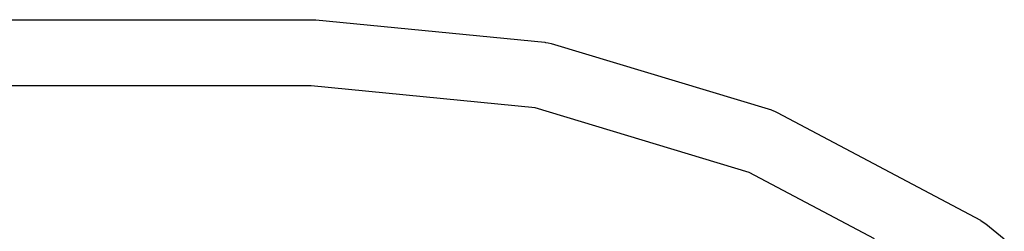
# Model space of a CAD drawing. Extents: x 4.93 to 6.76, y -5.59 to -2.93.
# Tile 16 of 29: x 6.2911 to 6.3496, y -4.1913 to -4.1787. Entities that reach past the tile are written whole.
import ezdxf

# ---------------------------------------------------------------- set-up
doc = ezdxf.new("R2010")
doc.units = 0
doc.header["$MEASUREMENT"] = 0
doc.layers.add('BLACK', color=7, linetype='CONTINUOUS')

msp = doc.modelspace()

# ---------------------------------------------------------------- linework, layer by layer
at = {"layer": 'BLACK', "linetype": 'CONTINUOUS'}
for p, q in [((6.19403, -4.17874), (6.3086, -4.17874)), ((6.3086, -4.17874), (6.3087, -4.17875)), ((6.3087, -4.17875), (6.3087, -4.17875)), ((6.3087, -4.17875), (6.32231, -4.18008)), ((6.32231, -4.18008), (6.32231, -4.18008)), ((6.32231, -4.18008), (6.32231, -4.18008)), ((6.32231, -4.18008), (6.32234, -4.18009)), ((6.32234, -4.18009), (6.32251, -4.18012)), ((6.32251, -4.18012), (6.32268, -4.18016)), ((6.32268, -4.18016), (6.33578, -4.18411)), ((6.30841, -4.18268), (6.19384, -4.18268)), ((6.32173, -4.18398), (6.30841, -4.18268)), ((6.33446, -4.18783), (6.32173, -4.18398)), ((6.33578, -4.18411), (6.3358, -4.18412)), ((6.3358, -4.18412), (6.33597, -4.18419)), ((6.33597, -4.18419), (6.33613, -4.18426)), ((6.33613, -4.18426), (6.34821, -4.19068)), ((6.34191, -4.19179), (6.33446, -4.18783)), ((6.34821, -4.19068), (6.34821, -4.19068)), ((6.34821, -4.19068), (6.34821, -4.19068)), ((6.34821, -4.19068), (6.34823, -4.19069)), ((6.34823, -4.19069), (6.34838, -4.19079)), ((6.34838, -4.19079), (6.34853, -4.19089)), ((6.34853, -4.19089), (6.34963, -4.19179))]:
    msp.add_line(p, q, dxfattribs=at)

doc.saveas('drawing.dxf')
